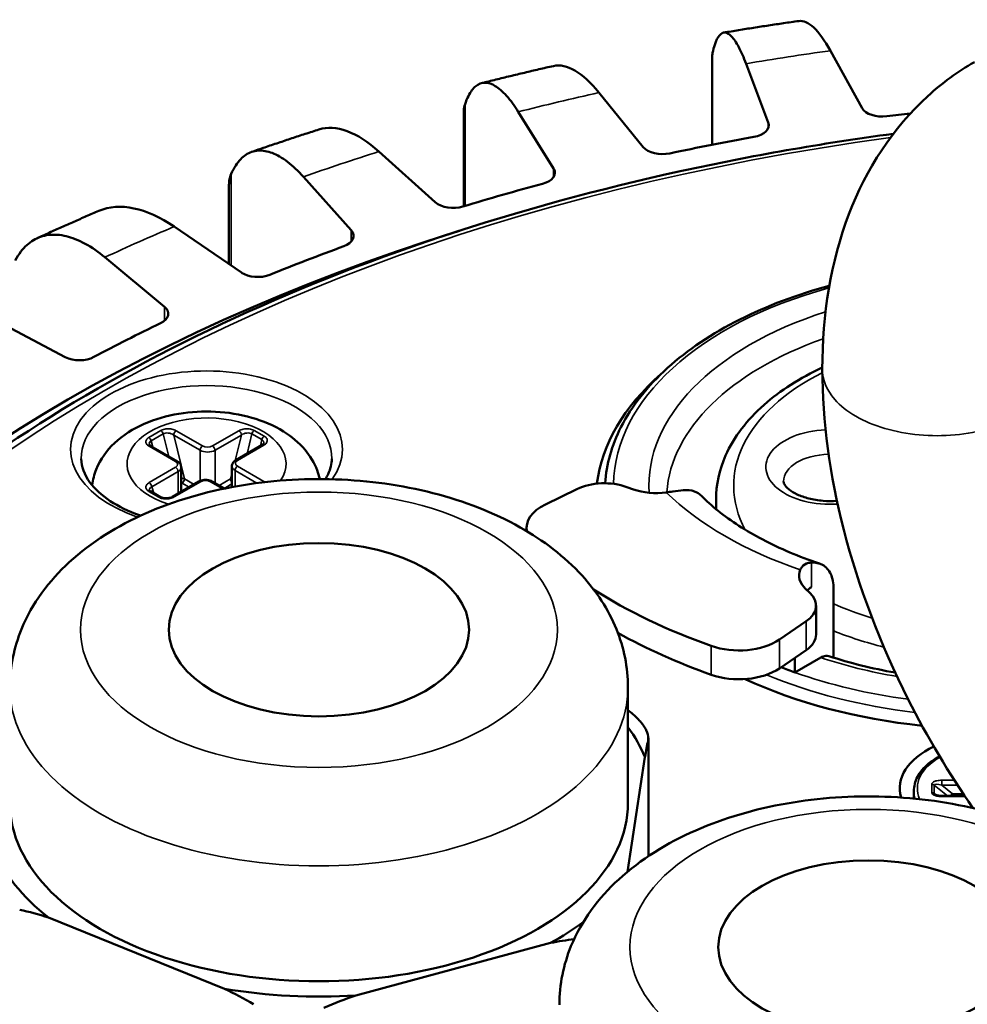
# Model space of a CAD drawing. Header units: millimetres. Extents: x 38 to 2514, y 38 to 1622.
# Tile 237 of 244: x 1714 to 1741, y 1414 to 1442. Entities that reach past the tile are written whole.
import ezdxf

# ---------------------------------------------------------------- set-up
doc = ezdxf.new("R2010")
doc.units = ezdxf.units.MM
doc.header["$LTSCALE"] = 7.692308
doc.layers.add('Visible (ISO)', color=7, linetype='Continuous', lineweight=50)
doc.layers.add('Visible Narrow (ISO)', color=7, linetype='Continuous', lineweight=35)

msp = doc.modelspace()

# ---------------------------------------------------------------- linework, layer by layer
at = {"layer": 'Visible (ISO)'}
for p, q in [((1737.93, 1439.098), (1737.032, 1440.723)), ((1733.684, 1440.522), (1733.684, 1438.061)), ((1734.646, 1440.354), (1735.276, 1438.688)), ((1731.737, 1437.994), (1730.48, 1439.538)), ((1726.654, 1438.968), (1726.654, 1436.32)), ((1728.197, 1438.992), (1729.198, 1437.387)), ((1725.847, 1436.433), (1724.251, 1437.868)), ((1722.111, 1437.155), (1723.467, 1435.639)), ((1720.004, 1436.888), (1720.004, 1434.684)), ((1720.36, 1434.441), (1718.453, 1435.744)), ((1716.493, 1434.875), (1718.179, 1433.475)), ((1715.37, 1432.052), (1713.185, 1433.201)), ((1718.544, 1429.099), (1717.798, 1429.53)), ((1720.944, 1429.563), (1720.198, 1429.132)), ((1718.653, 1428.24), (1718.653, 1428.931)), ((1720.089, 1428.371), (1720.089, 1428.963)), ((1719.151, 1428.527), (1718.405, 1428.096)), ((1719.877, 1428.329), (1719.534, 1428.527)), ((1731.455, 1428.306), (1731.272, 1428.373)), ((1718.069, 1428.09), (1717.786, 1428.253)), ((1729.859, 1428.316), (1728.964, 1427.881)), ((1733.795, 1427.747), (1733.795, 1428.008)), ((1728.431, 1427.219), (1728.431, 1427.127)), ((1736.443, 1425.387), (1736.328, 1425.493)), ((1737.126, 1425.491), (1737.126, 1423.543)), ((1736.628, 1425.018), (1736.628, 1424.202)), ((1735.591, 1424.055), (1736.345, 1424.572)), ((1735.591, 1423.238), (1736.345, 1423.755)), ((1736.03, 1423.124), (1736.759, 1423.545)), ((1736.03, 1423.539), (1736.03, 1423.124)), ((1731.303, 1419.435), (1731.303, 1422.701)), ((1731.879, 1421.271), (1731.879, 1417.922)), ((1731.292, 1417.485), (1731.784, 1420.731)), ((1739.395, 1419.761), (1739.395, 1419.622)), ((1740.835, 1419.63), (1740.186, 1419.63)), ((1714.899, 1416.186), (1719.882, 1414.171)), ((1723.6, 1413.983), (1729.113, 1415.468))]:
    msp.add_line(p, q, dxfattribs=at)
for centre, major_axis, ratio, start_param, end_param in [((1737.033, 1436.637), (-0.91, 4.925), 0.248151, 5.643686, 6.272973), ((1730.481, 1435.451), (-1.317, 4.832), 0.347538, 5.618707, 6.267938), ((1738.502, 1439.204), (-0.6, 0), 0.57735, 0.308761, 1.7928), ((1749.423, 1411.27), (-49, 0), 0.57735, 4.920515, 4.934392), ((1734.69, 1438.614), (0.6, 0), 0.57735, 5.013985, 6.498023), ((1724.252, 1433.782), (-1.746, 4.695), 0.440936, 5.583015, 6.262115), ((1749.423, 1411.27), (-49, 0), 0.57735, 5.013985, 5.065292), ((1732.28, 1438.142), (-0.6, 0), 0.57735, 0.439661, 1.923699), ((1728.634, 1437.27), (0.6, 0), 0.57735, 5.144884, 6.628923), ((1749.423, 1411.27), (-49, 0), 0.57735, 5.144884, 5.196192), ((1718.455, 1431.658), (-2.203, 4.499), 0.526732, 5.534683, 6.255204), ((1726.352, 1436.62), (-0.6, 0), 0.57735, 0.570561, 2.054599), ((1749.423, 1411.27), (48, 0), 0.57735, 2.067984, 7.277757), ((1722.934, 1435.481), (0.6, 0), 0.57735, 5.275784, 6.759822), ((1749.423, 1411.27), (-49, 0), 0.57735, 5.275784, 5.327091), ((1720.818, 1434.664), (-0.6, 0), 0.57735, 0.70146, 2.185499), ((1717.687, 1433.277), (0.6, 0), 0.57735, 5.406684, 6.890722), ((1749.423, 1411.27), (-49, 0), 0.57735, 5.406684, 5.457991), ((1715.774, 1432.309), (-0.6, 0), 0.57735, 0.83236, 2.316398), ((1741.645, 1428.008), (-11.25, 0), 0.57735, 5.702826, 6.21218), ((1730.632, 1427.787), (-1.2, 0), 0.57735, 4.150742, 5.412615), ((1732.094, 1428.893), (-1.2, 0), 0.57735, 1.009149, 1.817771), ((1729.931, 1427.219), (-1.5, 0), 0.57735, 5.412615, 6.396269), ((1737.344, 1425.862), (-1.2, 0), 0.57735, 6.036211, 6.844832), ((1741.645, 1431.376), (15.25, 0), 0.57735, 3.876273, 4.16123), ((1735.428, 1425.018), (1.2, 0), 0.57735, 5.582959, 6.844832), ((1737.344, 1425.045), (-1.2, 0), 0.57735, 5.497787, 5.655573), ((1741.645, 1430.56), (15.25, 0), 0.57735, 3.941212, 4.16123), ((1735.428, 1424.202), (1.2, 0), 0.57735, 5.582959, 6.283185), ((1734.444, 1424.613), (1.5, 0), 0.57735, 4.16123, 5.582959), ((1734.444, 1423.797), (-1.5, 0), 0.57735, 1.019637, 2.441367), ((1741.645, 1428.416), (10.75, 0), 0.57735, 4.119336, 4.162833), ((1741.645, 1428.008), (11.25, 0), 0.57735, 4.037611, 4.532214), ((1722.553, 1419.435), (9.5, 0), 0.57735, 0.238616, 0.400021), ((1741.645, 1419.843), (-2.65, 0), 0.57735, 5.399903, 6.452524), ((1722.553, 1419.435), (-8.75, 0), 0.57735, 0, 3.141593), ((1749.423, 1410.862), (-47.5, 0), 0.57735, 5.994011, 7.063334), ((1722.553, 1419.435), (-9.5, 0), 0.57735, 0.238616, 0.634048), ((1722.553, 1419.435), (-9.5, 0), 0.57735, 2.333012, 2.477661), ((1722.553, 1419.435), (-9.5, 0), 0.57735, 1.285814, 1.681246)]:
    msp.add_ellipse(centre, major_axis=major_axis, ratio=ratio, start_param=start_param, end_param=end_param, dxfattribs=at)
for centre, major_axis in [((1722.553, 1424.334), (4.25, 0)), ((1738.109, 1415.352), (-4.25, 0))]:
    msp.add_ellipse(centre, major_axis=major_axis, ratio=0.57735, dxfattribs=at)
for points, knots in [([(1734.013, 1441.235), (1734.153, 1441.259), (1734.295, 1441.282), (1734.577, 1441.328), (1734.718, 1441.351), (1735.001, 1441.395), (1735.142, 1441.417), (1735.426, 1441.46), (1735.568, 1441.481), (1735.852, 1441.523), (1735.994, 1441.544), (1736.136, 1441.564)], [5.21622788, 5.21622788, 5.21622788, 5.21622788, 5.22413675, 5.22413675, 5.23204562, 5.23204562, 5.23995449, 5.23995449, 5.24786336, 5.24786336, 5.25577223, 5.25577223, 5.25577223, 5.25577223]), ([(1734.646, 1440.354), (1734.58, 1440.529), (1734.508, 1440.695), (1734.367, 1440.961), (1734.298, 1441.061), (1734.176, 1441.19), (1734.112, 1441.232), (1733.992, 1441.242), (1733.937, 1441.212), (1733.844, 1441.102), (1733.797, 1441.013), (1733.736, 1440.822), (1733.716, 1440.745), (1733.698, 1440.662)], [-0.7413344, -0.7413344, -0.7413344, -0.7413344, -0.6484803, -0.6484803, -0.5556262, -0.5556262, -0.4629019, -0.4629019, -0.3701777, -0.3701777, -0.2775841, -0.2775841, -0.2268131, -0.2268131, -0.2268131, -0.2268131]), ([(1736.805, 1431.707), (1736.805, 1433.263), (1737.045, 1434.76), (1738.043, 1437.371), (1738.807, 1438.544), (1740.196, 1439.807), (1740.641, 1440.132), (1741.11, 1440.403)], [0, 0, 0, 0, 0.534343, 0.534343, 1.045967, 1.045967, 1.256878, 1.256878, 1.256878, 1.256878]), ([(1727.159, 1439.805), (1727.294, 1439.838), (1727.428, 1439.872), (1727.698, 1439.939), (1727.833, 1439.972), (1728.103, 1440.037), (1728.238, 1440.069), (1728.51, 1440.134), (1728.645, 1440.165), (1728.917, 1440.228), (1729.053, 1440.259), (1729.19, 1440.29)], [5.08543752, 5.08543752, 5.08543752, 5.08543752, 5.09330525, 5.09330525, 5.10117298, 5.10117298, 5.10904071, 5.10904071, 5.11690844, 5.11690844, 5.12477617, 5.12477617, 5.12477617, 5.12477617]), ([(1728.197, 1438.992), (1728.092, 1439.16), (1727.978, 1439.319), (1727.753, 1439.571), (1727.643, 1439.665), (1727.45, 1439.782), (1727.348, 1439.817), (1727.158, 1439.816), (1727.07, 1439.78), (1726.922, 1439.661), (1726.848, 1439.567), (1726.75, 1439.371), (1726.718, 1439.292), (1726.69, 1439.207)], [-0.7413344, -0.7413344, -0.7413344, -0.7413344, -0.6484803, -0.6484803, -0.5556262, -0.5556262, -0.4629019, -0.4629019, -0.3701777, -0.3701777, -0.2775841, -0.2775841, -0.2268131, -0.2268131, -0.2268131, -0.2268131]), ([(1726.69, 1439.207), (1726.669, 1439.144), (1726.656, 1439.064), (1726.654, 1438.984), (1726.654, 1438.968)], [0, 0, 0, 0, 0.1428571, 0.1804376, 0.1804376, 0.1804376, 0.1804376]), ([(1738.812, 1438.371), (1736.782, 1438.099), (1734.782, 1437.748), (1728.129, 1436.295), (1723.712, 1434.827), (1715.889, 1431.151), (1712.485, 1428.942), (1707.045, 1423.997), (1705.007, 1421.26), (1702.879, 1416.337), (1702.398, 1414.216), (1702.344, 1412.089)], [1.799118, 1.799118, 1.799118, 1.799118, 1.932508, 1.932508, 2.253991, 2.253991, 2.575775, 2.575775, 2.896966, 2.896966, 3.12678, 3.12678, 3.12678, 3.12678]), ([(1720.647, 1437.858), (1720.773, 1437.901), (1720.899, 1437.945), (1721.151, 1438.031), (1721.277, 1438.074), (1721.53, 1438.159), (1721.657, 1438.202), (1721.912, 1438.286), (1722.039, 1438.327), (1722.294, 1438.41), (1722.422, 1438.451), (1722.55, 1438.492)], [4.95469257, 4.95469257, 4.95469257, 4.95469257, 4.96250113, 4.96250113, 4.97030969, 4.97030969, 4.97811825, 4.97811825, 4.98592681, 4.98592681, 4.99373537, 4.99373537, 4.99373537, 4.99373537]), ([(1722.111, 1437.155), (1721.969, 1437.314), (1721.814, 1437.462), (1721.51, 1437.695), (1721.362, 1437.778), (1721.1, 1437.879), (1720.962, 1437.904), (1720.705, 1437.887), (1720.585, 1437.843), (1720.385, 1437.711), (1720.285, 1437.61), (1720.152, 1437.405), (1720.109, 1437.323), (1720.071, 1437.236)], [-0.7413344, -0.7413344, -0.7413344, -0.7413344, -0.6484803, -0.6484803, -0.5556262, -0.5556262, -0.4629019, -0.4629019, -0.3701777, -0.3701777, -0.2775841, -0.2775841, -0.2268131, -0.2268131, -0.2268131, -0.2268131]), ([(1720.071, 1437.236), (1720.043, 1437.171), (1720.012, 1437.055), (1720.004, 1436.94), (1720.004, 1436.888)], [0, 0, 0, 0, 0.1428571, 0.2590028, 0.2590028, 0.2590028, 0.2590028]), ([(1714.573, 1435.414), (1714.688, 1435.467), (1714.803, 1435.52), (1715.034, 1435.625), (1715.15, 1435.677), (1715.382, 1435.78), (1715.498, 1435.832), (1715.732, 1435.934), (1715.849, 1435.985), (1716.083, 1436.087), (1716.201, 1436.137), (1716.319, 1436.187)], [4.82399623, 4.82399623, 4.82399623, 4.82399623, 4.83172629, 4.83172629, 4.83945635, 4.83945635, 4.84718642, 4.84718642, 4.85491648, 4.85491648, 4.86264654, 4.86264654, 4.86264654, 4.86264654]), ([(1716.493, 1434.875), (1716.316, 1435.022), (1716.123, 1435.158), (1715.745, 1435.364), (1715.56, 1435.435), (1715.234, 1435.513), (1715.063, 1435.527), (1714.743, 1435.487), (1714.594, 1435.434), (1714.344, 1435.285), (1714.22, 1435.175), (1714.055, 1434.959), (1714.002, 1434.873), (1713.954, 1434.783)], [-0.7413344, -0.7413344, -0.7413344, -0.7413344, -0.6484803, -0.6484803, -0.5556262, -0.5556262, -0.4629019, -0.4629019, -0.3701777, -0.3701777, -0.2775841, -0.2775841, -0.2268131, -0.2268131, -0.2268131, -0.2268131]), ([(1730.654, 1428.479), (1730.692, 1429.019), (1730.845, 1429.555), (1731.406, 1430.664), (1731.853, 1431.229), (1732.991, 1432.256), (1733.682, 1432.718), (1735.233, 1433.499), (1736.089, 1433.821), (1737.003, 1434.069)], [5.538043, 5.538043, 5.538043, 5.538043, 5.782343, 5.782343, 6.066899, 6.066899, 6.351455, 6.351455, 6.62883, 6.62883, 6.62883, 6.62883]), ([(1736.805, 1431.757), (1736.174, 1431.462), (1735.615, 1431.106), (1734.674, 1430.273), (1734.301, 1429.789), (1733.889, 1428.862), (1733.795, 1428.435), (1733.795, 1428.008)], [6.1789326, 6.1789326, 6.1789326, 6.1789326, 6.4910132, 6.4910132, 6.8176462, 6.8176462, 7.0685835, 7.0685835, 7.0685835, 7.0685835]), ([(1741.07, 1419.286), (1740.391, 1420.264), (1739.774, 1421.301), (1738.453, 1423.914), (1737.827, 1425.555), (1737.017, 1428.703), (1736.805, 1430.248), (1736.805, 1431.707)], [0.183742, 0.183742, 0.183742, 0.183742, 0.540525, 0.540525, 1.064066, 1.064066, 1.564711, 1.564711, 1.564711, 1.564711]), ([(1722.578, 1428.598), (1722.559, 1428.683), (1722.534, 1428.766), (1722.421, 1429.063), (1722.301, 1429.256), (1721.984, 1429.633), (1721.776, 1429.803), (1721.274, 1430.116), (1720.971, 1430.244), (1720.321, 1430.431), (1719.973, 1430.487), (1719.275, 1430.523), (1718.925, 1430.503), (1718.245, 1430.391), (1717.914, 1430.297), (1717.296, 1430.025), (1717.008, 1429.848), (1716.549, 1429.412), (1716.365, 1429.165), (1716.192, 1428.73), (1716.153, 1428.578), (1716.134, 1428.422)], [2.484993, 2.484993, 2.484993, 2.484993, 2.572232, 2.572232, 2.808485, 2.808485, 3.103504, 3.103504, 3.464426, 3.464426, 3.838288, 3.838288, 4.206719, 4.206719, 4.577466, 4.577466, 4.950872, 4.950872, 5.272021, 5.272021, 5.428229, 5.428229, 5.428229, 5.428229]), ([(1717.752, 1429.574), (1717.752, 1429.573), (1717.753, 1429.57), (1717.757, 1429.563), (1717.76, 1429.559), (1717.771, 1429.548), (1717.781, 1429.54), (1717.795, 1429.531), (1717.796, 1429.531), (1717.798, 1429.53)], [0.00000152, 0.00000152, 0.00000152, 0.00000152, 0.00529441, 0.00529441, 0.00948782, 0.00948782, 0.0161246, 0.0161246, 0.01670219, 0.01670219, 0.01670219, 0.01670219]), ([(1720.944, 1429.563), (1720.958, 1429.571), (1720.969, 1429.579), (1720.984, 1429.594), (1720.987, 1429.599), (1720.99, 1429.605), (1720.99, 1429.606), (1720.99, 1429.606)], [0, 0, 0, 0, 0.00696842, 0.00696842, 0.01348424, 0.01348424, 0.01668537, 0.01668537, 0.01668537, 0.01668537]), ([(1715.824, 1429.171), (1715.829, 1428.951), (1715.906, 1428.727), (1716.204, 1428.32), (1716.398, 1428.139), (1716.879, 1427.823), (1717.162, 1427.686), (1717.487, 1427.572), (1717.498, 1427.568), (1717.508, 1427.564)], [3.153936, 3.153936, 3.153936, 3.153936, 3.541658, 3.541658, 3.861909, 3.861909, 4.167695, 4.167695, 4.177876, 4.177876, 4.177876, 4.177876]), ([(1718.653, 1428.931), (1718.653, 1428.946), (1718.651, 1428.961), (1718.643, 1428.989), (1718.637, 1429.003), (1718.623, 1429.028), (1718.615, 1429.039), (1718.597, 1429.059), (1718.587, 1429.069), (1718.566, 1429.085), (1718.556, 1429.092), (1718.544, 1429.099)], [2.3561945, 2.3561945, 2.3561945, 2.3561945, 2.5132741, 2.5132741, 2.6703538, 2.6703538, 2.8274334, 2.8274334, 2.984513, 2.984513, 3.1415927, 3.1415927, 3.1415927, 3.1415927]), ([(1720.198, 1429.132), (1720.187, 1429.125), (1720.176, 1429.118), (1720.155, 1429.101), (1720.145, 1429.092), (1720.127, 1429.072), (1720.119, 1429.06), (1720.105, 1429.036), (1720.099, 1429.022), (1720.091, 1428.994), (1720.089, 1428.978), (1720.089, 1428.963)], [4.712389, 4.712389, 4.712389, 4.712389, 4.8694686, 4.8694686, 5.0265482, 5.0265482, 5.1836279, 5.1836279, 5.3407075, 5.3407075, 5.4977871, 5.4977871, 5.4977871, 5.4977871]), ([(1722.735, 1428.597), (1722.765, 1428.644), (1722.79, 1428.691), (1722.881, 1428.883), (1722.915, 1429.028), (1722.918, 1429.171)], [5.9366909, 5.9366909, 5.9366909, 5.9366909, 6.0180151, 6.0180151, 6.2708424, 6.2708424, 6.2708424, 6.2708424]), ([(1731.303, 1422.701), (1731.303, 1423.267), (1731.186, 1423.831), (1730.746, 1424.913), (1730.407, 1425.421), (1729.506, 1426.41), (1728.909, 1426.86), (1727.499, 1427.655), (1726.664, 1427.976), (1724.896, 1428.428), (1723.962, 1428.558), (1722.09, 1428.622), (1721.152, 1428.558), (1719.34, 1428.241), (1718.466, 1427.986), (1716.85, 1427.277), (1716.109, 1426.821), (1714.911, 1425.72), (1714.433, 1425.088), (1713.921, 1423.836), (1713.803, 1423.27), (1713.803, 1422.701)], [5.846853, 5.846853, 5.846853, 5.846853, 6.077649, 6.077649, 6.331531, 6.331531, 6.644276, 6.644276, 7.000807, 7.000807, 7.358517, 7.358517, 7.712113, 7.712113, 8.067902, 8.067902, 8.42764, 8.42764, 8.756497, 8.756497, 8.988446, 8.988446, 8.988446, 8.988446]), ([(1719.534, 1428.527), (1719.512, 1428.54), (1719.487, 1428.55), (1719.436, 1428.565), (1719.41, 1428.57), (1719.356, 1428.575), (1719.329, 1428.575), (1719.276, 1428.57), (1719.249, 1428.565), (1719.198, 1428.55), (1719.174, 1428.54), (1719.151, 1428.527)], [3.141593, 3.141593, 3.141593, 3.141593, 3.455752, 3.455752, 3.769911, 3.769911, 4.08407, 4.08407, 4.39823, 4.39823, 4.712389, 4.712389, 4.712389, 4.712389]), ([(1735.707, 1428.532), (1735.707, 1428.512), (1735.711, 1428.49), (1735.755, 1428.412), (1735.798, 1428.358), (1735.928, 1428.255), (1736.005, 1428.207), (1736.192, 1428.119), (1736.303, 1428.08), (1736.549, 1428.017), (1736.686, 1427.995), (1736.956, 1427.973), (1737.09, 1427.972), (1737.22, 1427.981)], [0.785398, 0.785398, 0.785398, 0.785398, 1.099557, 1.099557, 1.416271, 1.416271, 1.675267, 1.675267, 1.941503, 1.941503, 2.218276, 2.218276, 2.474378, 2.474378, 2.474378, 2.474378]), ([(1717.752, 1428.285), (1717.752, 1428.283), (1717.753, 1428.281), (1717.758, 1428.275), (1717.762, 1428.271), (1717.771, 1428.262), (1717.778, 1428.258), (1717.786, 1428.253)], [0.00000556, 0.00000556, 0.00000556, 0.00000556, 0.00495703, 0.00495703, 0.00895869, 0.00895869, 0.01320235, 0.01320235, 0.01320235, 0.01320235]), ([(1718.069, 1428.09), (1718.079, 1428.084), (1718.092, 1428.078), (1718.121, 1428.068), (1718.138, 1428.063), (1718.174, 1428.057), (1718.194, 1428.055), (1718.236, 1428.054), (1718.258, 1428.055), (1718.301, 1428.06), (1718.323, 1428.065), (1718.364, 1428.077), (1718.383, 1428.084), (1718.4, 1428.094), (1718.403, 1428.095), (1718.405, 1428.096)], [0, 0, 0, 0, 0.00543133, 0.00543133, 0.01092155, 0.01092155, 0.01691741, 0.01691741, 0.02344737, 0.02344737, 0.03043326, 0.03043326, 0.03765333, 0.03765333, 0.0387472, 0.0387472, 0.0387472, 0.0387472]), ([(1732.388, 1428.221), (1732.449, 1428.23), (1732.51, 1428.239), (1732.681, 1428.262), (1732.781, 1428.274), (1732.895, 1428.284), (1732.92, 1428.285), (1732.943, 1428.286)], [0.16319725, 0.16319725, 0.16319725, 0.16319725, 0.18114858, 0.18114858, 0.21497327, 0.21497327, 0.22484729, 0.22484729, 0.22484729, 0.22484729]), ([(1732.943, 1428.286), (1733.055, 1428.291), (1733.171, 1428.267), (1733.297, 1428.197), (1733.337, 1428.166), (1733.373, 1428.129)], [0.28913585, 0.28913585, 0.28913585, 0.28913585, 0.33982579, 0.33982579, 0.36400812, 0.36400812, 0.36400812, 0.36400812]), ([(1733.374, 1428.13), (1733.518, 1427.985), (1733.679, 1427.839), (1734.035, 1427.554), (1734.23, 1427.413), (1734.651, 1427.141), (1734.878, 1427.009), (1735.359, 1426.757), (1735.615, 1426.637), (1736.15, 1426.41), (1736.431, 1426.304), (1736.723, 1426.207)], [1.3038301, 1.3038301, 1.3038301, 1.3038301, 1.4090618, 1.4090618, 1.5142936, 1.5142936, 1.6195253, 1.6195253, 1.724757, 1.724757, 1.8299888, 1.8299888, 1.8299888, 1.8299888]), ([(1736.495, 1426.235), (1736.466, 1426.234), (1736.439, 1426.23), (1736.336, 1426.205), (1736.272, 1426.167), (1736.207, 1426.084), (1736.192, 1426.059), (1736.18, 1426.031)], [0.66140306, 0.66140306, 0.66140306, 0.66140306, 0.67596491, 0.67596491, 0.71778041, 0.71778041, 0.73373208, 0.73373208, 0.73373208, 0.73373208]), ([(1737.126, 1425.491), (1737.126, 1425.641), (1737.095, 1425.799), (1736.993, 1426.018), (1736.903, 1426.117), (1736.723, 1426.216), (1736.607, 1426.24), (1736.495, 1426.235)], [0.4507413, 0.4507413, 0.4507413, 0.4507413, 0.505658, 0.505658, 0.5616569, 0.5616569, 0.6123468, 0.6123468, 0.6123468, 0.6123468]), ([(1736.759, 1423.545), (1736.805, 1423.571), (1736.859, 1423.59), (1736.931, 1423.598), (1736.963, 1423.595), (1736.99, 1423.586)], [0.07528971, 0.07528971, 0.07528971, 0.07528971, 0.09467598, 0.09467598, 0.10836243, 0.10836243, 0.10836243, 0.10836243]), ([(1731.871, 1421.197), (1731.875, 1421.215), (1731.877, 1421.233), (1731.882, 1421.325), (1731.863, 1421.404), (1731.802, 1421.528), (1731.779, 1421.568), (1731.73, 1421.637), (1731.708, 1421.667), (1731.658, 1421.728), (1731.629, 1421.76), (1731.552, 1421.842), (1731.5, 1421.891), (1731.399, 1421.979), (1731.352, 1422.018), (1731.303, 1422.056)], [1.0003304, 1.0003304, 1.0003304, 1.0003304, 1.0123635, 1.0123635, 1.0626597, 1.0626597, 1.0851538, 1.0851538, 1.1013167, 1.1013167, 1.1183479, 1.1183479, 1.1443884, 1.1443884, 1.1647834, 1.1647834, 1.1647834, 1.1647834]), ([(1739.395, 1419.761), (1739.395, 1419.9), (1739.431, 1420.039), (1739.57, 1420.304), (1739.677, 1420.431), (1739.903, 1420.62), (1740.008, 1420.69), (1740.124, 1420.753)], [3.1415927, 3.1415927, 3.1415927, 3.1415927, 3.4360501, 3.4360501, 3.745777, 3.745777, 3.9573394, 3.9573394, 3.9573394, 3.9573394]), ([(1746.859, 1413.719), (1746.859, 1414.286), (1746.743, 1414.849), (1746.302, 1415.932), (1745.964, 1416.44), (1745.062, 1417.428), (1744.466, 1417.879), (1743.055, 1418.674), (1742.22, 1418.995), (1740.452, 1419.447), (1739.518, 1419.576), (1737.646, 1419.64), (1736.709, 1419.577), (1734.896, 1419.26), (1734.022, 1419.005), (1732.407, 1418.296), (1731.666, 1417.84), (1730.468, 1416.739), (1729.989, 1416.106), (1729.477, 1414.855), (1729.359, 1414.288), (1729.359, 1413.719)], [2.356194, 2.356194, 2.356194, 2.356194, 2.586991, 2.586991, 2.840873, 2.840873, 3.153618, 3.153618, 3.510149, 3.510149, 3.867859, 3.867859, 4.221455, 4.221455, 4.577244, 4.577244, 4.936981, 4.936981, 5.265838, 5.265838, 5.497787, 5.497787, 5.497787, 5.497787]), ([(1739.997, 1419.672), (1739.998, 1419.671), (1740, 1419.669), (1740.006, 1419.666), (1740.009, 1419.664), (1740.02, 1419.659), (1740.026, 1419.656), (1740.044, 1419.649), (1740.056, 1419.646), (1740.085, 1419.639), (1740.104, 1419.636), (1740.143, 1419.632), (1740.165, 1419.63), (1740.186, 1419.63)], [0, 0, 0, 0, 0.00183142, 0.00183142, 0.00382444, 0.00382444, 0.00661613, 0.00661613, 0.01060845, 0.01060845, 0.01637277, 0.01637277, 0.022815, 0.022815, 0.022815, 0.022815])]:
    msp.add_open_spline(points, degree=3, knots=knots, dxfattribs=at)
for points in [[(1733.698, 1440.662), (1733.688, 1440.616), (1733.684, 1440.569), (1733.684, 1440.521)], [(1736.991, 1423.587), (1737.583, 1423.393), (1738.215, 1423.235), (1738.87, 1423.119)], [(1731.871, 1421.197), (1731.843, 1421.064), (1731.814, 1420.905), (1731.784, 1420.731)], [(1739.398, 1419.555), (1739.396, 1419.577), (1739.395, 1419.599), (1739.395, 1419.622)], [(1714.899, 1416.186), (1714.62, 1416.276), (1714.345, 1416.353), (1714.08, 1416.408)], [(1729.778, 1415.576), (1729.561, 1415.549), (1729.338, 1415.512), (1729.113, 1415.468)], [(1720.701, 1413.731), (1720.437, 1413.89), (1720.162, 1414.036), (1719.882, 1414.171)], [(1723.6, 1413.983), (1723.291, 1413.877), (1722.987, 1413.762), (1722.694, 1413.63)]]:
    msp.add_open_spline(points, degree=3, dxfattribs=at)
at = {"layer": 'Visible Narrow (ISO)'}
for p, q in [((1733.698, 1440.662), (1733.698, 1438.064)), ((1726.69, 1439.207), (1726.69, 1436.331)), ((1735.276, 1438.54), (1735.276, 1438.688)), ((1729.198, 1437.152), (1729.198, 1437.387)), ((1720.071, 1437.236), (1720.071, 1434.638)), ((1723.467, 1435.322), (1723.467, 1435.639)), ((1718.179, 1433.079), (1718.179, 1433.475)), ((1717.736, 1429.777), (1718.076, 1429.973)), ((1717.803, 1429.682), (1718.143, 1429.878)), ((1718.301, 1429.24), (1718.143, 1429.878)), ((1718.441, 1429.843), (1719.187, 1429.412)), ((1718.747, 1428.605), (1718.441, 1429.843)), ((1718.511, 1429.966), (1719.258, 1429.535)), ((1719.541, 1429.535), (1720.287, 1429.966)), ((1719.611, 1429.412), (1720.358, 1429.843)), ((1720.358, 1429.843), (1720.179, 1429.12)), ((1720.656, 1429.878), (1720.517, 1429.316)), ((1720.656, 1429.878), (1720.939, 1429.715)), ((1720.723, 1429.973), (1721.006, 1429.809)), ((1718.494, 1429.094), (1717.748, 1429.525)), ((1717.803, 1429.682), (1717.848, 1429.501)), ((1720.994, 1429.558), (1720.248, 1429.127)), ((1720.894, 1429.533), (1720.939, 1429.715)), ((1719.187, 1428.545), (1719.187, 1429.412)), ((1719.611, 1428.483), (1719.611, 1429.412)), ((1717.748, 1428.5), (1718.494, 1428.931)), ((1720.248, 1428.963), (1720.994, 1428.532)), ((1717.818, 1428.377), (1718.565, 1428.808)), ((1718.565, 1428.189), (1718.565, 1428.808)), ((1720.089, 1428.757), (1720.052, 1428.605)), ((1720.177, 1428.387), (1720.177, 1428.841)), ((1720.177, 1428.841), (1720.796, 1428.484)), ((1717.88, 1428.199), (1717.818, 1428.377)), ((1719.201, 1428.522), (1718.455, 1428.091)), ((1718.676, 1428.483), (1718.875, 1428.368)), ((1718.747, 1428.605), (1719.016, 1428.449)), ((1719.834, 1428.32), (1719.484, 1428.522)), ((1719.726, 1428.417), (1720.052, 1428.605)), ((1719.867, 1428.335), (1720.089, 1428.463)), ((1718.019, 1428.085), (1717.736, 1428.248)), ((1736.495, 1425.535), (1736.495, 1426.235)), ((1736.345, 1424.572), (1736.345, 1423.755)), ((1735.591, 1424.055), (1735.591, 1423.238)), ((1733.659, 1423.875), (1733.659, 1423.059)), ((1731.871, 1421.197), (1731.871, 1417.917)), ((1740.186, 1420.074), (1740.544, 1420.074)), ((1740.186, 1419.935), (1740.186, 1420.074)), ((1739.903, 1419.728), (1739.903, 1419.959)), ((1739.974, 1419.704), (1739.974, 1419.935)), ((1740.347, 1419.63), (1739.974, 1419.935)), ((1739.974, 1419.704), (1740.038, 1419.652)), ((1740.186, 1419.935), (1740.634, 1419.935)), ((1740.486, 1419.69), (1740.186, 1419.935)), ((1740.186, 1419.612), (1740.186, 1419.63)), ((1740.847, 1419.612), (1740.186, 1419.612)), ((1740.486, 1419.69), (1740.795, 1419.69)), ((1740.486, 1419.63), (1740.486, 1419.69))]:
    msp.add_line(p, q, dxfattribs=at)
for centre, major_axis, ratio, start_param, end_param in [((1749.423, 1411.27), (52.498, 0), 0.57735, 1.809063, 1.856129), ((1749.423, 1411.27), (52.498, 0), 0.57735, 1.939962, 1.987028), ((1749.423, 1412.086), (-46.585, 0), 0.57735, 4.943954, 10.399174), ((1749.423, 1411.27), (52.498, 0), 0.57735, 2.070862, 2.117928), ((1749.423, 1411.27), (52.498, 0), 0.57735, 2.201762, 2.248828), ((1741.645, 1428.416), (-10.75, 0), 0.57735, 5.159927, 6.275716), ((1741.645, 1428.416), (-9.75, 0), 0.57735, 5.221121, 6.320035), ((1741.645, 1428.008), (-9.25, 0), 0.57735, 5.259904, 6.242907), ((1719.371, 1429.437), (-3.847, 0), 0.57735, 2.751739, 7.321845), ((1741.645, 1428.416), (-7.35, 0), 0.57735, 5.431195, 6.583012), ((1719.371, 1429.196), (-3.547, 0), 0.57735, 3.12925, 6.295528), ((1719.371, 1429.029), (2.25, 0), 0.57735, 5.909607, 10.498115), ((1717.736, 1429.695), (0.05, -0.0866), 0.57735, 1.107149, 2.356194), ((1718.076, 1429.891), (0.05, -0.0866), 0.57735, 1.107175, 2.356278), ((1718.299, 1429.762), (-0.208, 0.053), 0.631982, 4.136845, 5.7086), ((1718.511, 1429.884), (-0.05, -0.0866), 0.57735, 3.926991, 5.497787), ((1720.287, 1429.884), (0.05, -0.0866), 0.57735, 0.785398, 2.356234), ((1720.499, 1429.762), (-0.208, -0.053), 0.631982, 3.716178, 5.287932), ((1720.723, 1429.891), (-0.05, -0.0866), 0.57735, 3.926991, 5.176037), ((1721.006, 1429.728), (-0.05, -0.0866), 0.577351, 3.926909, 5.176011), ((1737.038, 1428.94), (-1.831, 0), 0.57735, 4.789695, 7.964282), ((1717.96, 1429.566), (-0.208, 0.053), 0.632751, 5.708208, 6.610511), ((1717.748, 1429.443), (0.05, 0.0866), 0.57735, 0.000028, 0.785438), ((1719.258, 1429.453), (-0.05, -0.0866), 0.57735, 3.926991, 5.497787), ((1719.399, 1429.616), (0.2, 0), 0.57735, 3.926991, 5.497787), ((1719.541, 1429.453), (0.05, -0.0866), 0.57735, 0.785398, 2.356194), ((1720.783, 1429.598), (-0.208, -0.053), 0.632751, 2.814267, 3.71657), ((1720.994, 1429.476), (-0.05, 0.0866), 0.57735, 5.497787, 6.283185), ((1719.399, 1429.535), (0.3, 0), 0.57735, 3.926991, 5.497787), ((1737.038, 1428.532), (-1.331, 0), 0.57735, 4.753682, 6.283185), ((1718.494, 1429.012), (0.05, 0.0866), 0.57735, 0, 0.785398), ((1718.353, 1429.012), (0.2, 0), 0.57735, 5.497787, 7.068583), ((1718.494, 1428.849), (0.05, -0.0866), 0.57735, 0.785398, 2.356194), ((1718.353, 1428.931), (0.3, 0), 0.57735, 5.497787, 6.283185), ((1720.389, 1428.963), (-0.3, 0), 0.57735, 0, 0.785398), ((1720.389, 1429.045), (-0.2, 0), 0.57735, 5.497787, 7.068583), ((1720.248, 1428.882), (-0.05, -0.0866), 0.57735, 3.926991, 5.497787), ((1720.248, 1429.045), (-0.05, 0.0866), 0.57735, 5.497787, 6.283185), ((1718.606, 1428.523), (-0.2, -0.024), 0.480994, 3.870918, 4.417493), ((1720.193, 1428.523), (-0.2, 0.024), 0.480994, 5.314323, 5.55386), ((1717.96, 1428.295), (-0.211, 0.009), 0.49196, 5.467649, 6.474882), ((1717.748, 1428.418), (0.05, -0.0866), 0.57735, 0.785398, 2.356194), ((1718.606, 1428.442), (-0.103, 0.005), 0.57638, 3.980458, 4.261605), ((1718.676, 1428.564), (0.05, 0.0866), 0.57735, 3.926991, 5.497787), ((1719.201, 1428.441), (-0.05, 0.0866), 0.57735, 5.497787, 6.283185), ((1719.343, 1428.441), (-0.2, 0), 0.57735, 3.926991, 5.497787), ((1719.484, 1428.441), (0.05, 0.0866), 0.57735, 0, 0.785398), ((1720.122, 1428.564), (-0.05, 0.0866), 0.57735, 0.785398, 1.86939), ((1720.994, 1428.451), (-0.05, -0.0866), 0.57735, 3.926951, 4.401148), ((1717.736, 1428.166), (0.05, 0.0866), 0.577351, 0.000059, 0.785481), ((1718.019, 1428.003), (0.05, 0.0866), 0.57735, 0.000008, 0.785398), ((1718.455, 1428.01), (-0.05, 0.0866), 0.57735, 5.497748, 6.283114), ((1741.645, 1431.376), (-10.75, 0), 0.57735, 0.533281, 1.037515), ((1741.645, 1428.008), (-7.85, 0), 0.57735, 0, 0.060112), ((1741.645, 1428.416), (7.35, 0), 0.57735, 4.050252, 4.226964), ((1741.645, 1428.008), (7.85, 0), 0.57735, 4.098997, 4.306821), ((1741.645, 1428.416), (-9.75, 0), 0.57735, 1.045963, 1.287637), ((1741.645, 1428.212), (-11, 0), 0.57735, 0.947324, 1.367917), ((1741.645, 1428.416), (-10.75, 0), 0.57735, 1.021242, 1.344653), ((1722.553, 1422.701), (-8.75, 0), 0.57735, 0, 3.141593), ((1741.645, 1419.843), (-2.15, 0), 0.57735, 5.488755, 6.530686), ((1741.645, 1419.761), (-2.25, 0), 0.57735, 0, 0.161185), ((1739.903, 1419.877), (0.1, 0), 0.816497, 0.785444, 1.570861), ((1739.903, 1419.646), (0.1, 0), 0.816497, 0.785402, 1.570796), ((1740.186, 1419.877), (0.212, -0.062), 0.252116, 1.644407, 3.21513), ((1740.186, 1419.646), (0.211, -0.062), 0.252064, 3.214889, 3.679068), ((1741.645, 1419.622), (-2.25, 0), 0.57735, 0, 0.050884), ((1740.486, 1419.632), (0.0632, 0.0775), 0.408248, 1.107149, 1.910444)]:
    msp.add_ellipse(centre, major_axis=major_axis, ratio=ratio, start_param=start_param, end_param=end_param, dxfattribs=at)
for centre, major_axis in [((1722.553, 1424.334), (6.75, 0)), ((1738.109, 1415.352), (-6.75, 0))]:
    msp.add_ellipse(centre, major_axis=major_axis, ratio=0.57735, dxfattribs=at)
for points, knots in [([(1736.805, 1431.707), (1736.805, 1431.411), (1737.086, 1430.721), (1738.478, 1429.917), (1740.597, 1429.723), (1741.871, 1430.098), (1742.352, 1430.376)], [0.2493415, 0.2493415, 0.2493415, 0.2493415, 0.4, 0.6, 0.8, 1, 1, 1, 1]), ([(1739.903, 1419.959), (1739.903, 1419.966), (1739.907, 1419.981), (1739.924, 1420.004), (1739.954, 1420.026), (1739.996, 1420.045), (1740.049, 1420.061), (1740.112, 1420.071), (1740.16, 1420.074), (1740.186, 1420.074)], [0.0000005, 0.0000005, 0.0000005, 0.0000005, 0.1428571, 0.2857143, 0.4285714, 0.5714286, 0.7142857, 0.8571429, 1, 1, 1, 1])]:
    msp.add_open_spline(points, degree=3, knots=knots, dxfattribs=at)
for points in [[(1718.076, 1429.973), (1718.091, 1429.981), (1718.125, 1429.997), (1718.185, 1430.014), (1718.251, 1430.022), (1718.321, 1430.022), (1718.39, 1430.012), (1718.456, 1429.993), (1718.494, 1429.976), (1718.511, 1429.966)], [(1720.287, 1429.966), (1720.305, 1429.976), (1720.342, 1429.993), (1720.408, 1430.012), (1720.478, 1430.022), (1720.548, 1430.022), (1720.614, 1430.014), (1720.674, 1429.997), (1720.708, 1429.981), (1720.723, 1429.973)], [(1717.748, 1429.525), (1717.73, 1429.535), (1717.7, 1429.557), (1717.668, 1429.595), (1717.651, 1429.635), (1717.651, 1429.675), (1717.665, 1429.713), (1717.694, 1429.748), (1717.721, 1429.768), (1717.736, 1429.777)], [(1721.006, 1429.809), (1721.021, 1429.8), (1721.048, 1429.781), (1721.077, 1429.746), (1721.091, 1429.708), (1721.091, 1429.668), (1721.074, 1429.628), (1721.042, 1429.589), (1721.012, 1429.568), (1720.994, 1429.558)], [(1717.736, 1428.248), (1717.721, 1428.257), (1717.694, 1428.276), (1717.665, 1428.311), (1717.651, 1428.349), (1717.651, 1428.39), (1717.668, 1428.43), (1717.7, 1428.468), (1717.73, 1428.49), (1717.748, 1428.5)], [(1720.994, 1428.532), (1721.006, 1428.526), (1721.016, 1428.519), (1721.025, 1428.512)], [(1718.455, 1428.091), (1718.437, 1428.081), (1718.4, 1428.064), (1718.334, 1428.045), (1718.264, 1428.036), (1718.195, 1428.035), (1718.128, 1428.044), (1718.068, 1428.06), (1718.034, 1428.076), (1718.019, 1428.085)], [(1740.186, 1419.612), (1740.16, 1419.612), (1740.112, 1419.615), (1740.049, 1419.626), (1739.996, 1419.641), (1739.954, 1419.66), (1739.924, 1419.682), (1739.907, 1419.705), (1739.903, 1419.72), (1739.903, 1419.728)]]:
    msp.add_open_spline(points, degree=3, dxfattribs=at)

doc.saveas('drawing.dxf')
